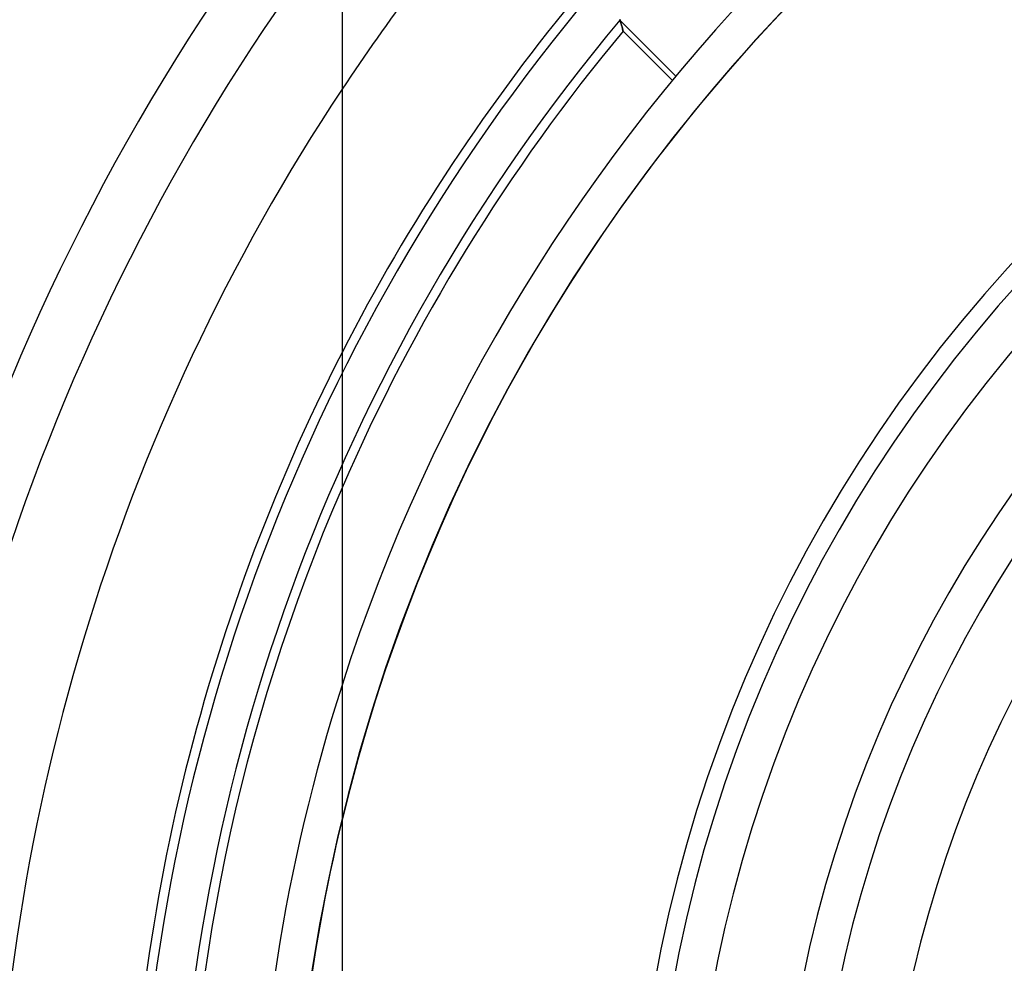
# Model space of a CAD drawing. Header units: millimetres. Extents: x -215 to 215, y -215 to 215.
# Tile 34 of 57: x -56 to -29, y 8 to 33. Entities that reach past the tile are written whole.
import ezdxf

# ---------------------------------------------------------------- set-up
doc = ezdxf.new("R2010")
doc.units = ezdxf.units.MM
doc.layers.add('MAIN-1', color=7, linetype='Continuous')
doc.layers.add('MAIN-2', color=7, linetype='Continuous')

msp = doc.modelspace()

# ---------------------------------------------------------------- linework, layer by layer
at = {"layer": 'MAIN-1'}
msp.add_line((-47.55, 38.04), (-47.55, 0), dxfattribs=at)
for radius, start, end in [(69.264, 138.93642, 180.00002), (67.68, 138.83443, 180.00002), (61.34, 140.77911, 180.00002), (59.755, 142.72671, 180.00002), (57.06, 146.4427, 180), (53.414, 152.8993, 180), (51.83, 156.5534, 180), (49.928, 162.2472, 180), (48.928, 166.372, 193.628)]:
    msp.add_arc((0, 0), radius, start, end, dxfattribs=at)
at = {"layer": 'MAIN-2'}
for p, q in [((-39.948, 33.456), (-39.936, 33.42)), ((-39.932, 33.406), (-39.941, 33.433)), ((-39.941, 33.433), (-38.408, 31.9)), ((-39.936, 33.42), (-39.925, 33.386)), ((-39.923, 33.38), (-39.932, 33.406)), ((-39.925, 33.386), (-39.915, 33.352)), ((-39.916, 33.355), (-39.923, 33.38)), ((-39.908, 33.331), (-39.916, 33.355)), ((-39.915, 33.352), (-39.905, 33.321)), ((-39.902, 33.308), (-39.908, 33.331)), ((-39.905, 33.321), (-39.897, 33.291)), ((-39.895, 33.285), (-39.902, 33.308)), ((-39.897, 33.291), (-39.889, 33.263)), ((-39.89, 33.264), (-39.895, 33.285)), ((-39.884, 33.245), (-39.89, 33.264)), ((-39.889, 33.263), (-39.882, 33.237)), ((-39.88, 33.226), (-39.884, 33.245)), ((-39.882, 33.237), (-39.876, 33.214)), ((-39.875, 33.209), (-39.88, 33.226)), ((-39.876, 33.214), (-39.871, 33.193)), ((-39.871, 33.194), (-39.875, 33.209)), ((-39.868, 33.18), (-39.871, 33.194)), ((-39.871, 33.193), (-39.867, 33.175)), ((-39.865, 33.167), (-39.868, 33.18)), ((-39.867, 33.175), (-39.863, 33.16)), ((-39.862, 33.157), (-39.865, 33.167)), ((-39.863, 33.16), (-39.86, 33.148)), ((-39.86, 33.148), (-39.862, 33.157)), ((-39.859, 33.141), (-39.86, 33.148)), ((-39.86, 33.148), (-39.858, 33.139)), ((-39.858, 33.136), (-39.859, 33.141)), ((-39.858, 33.139), (-39.857, 33.134)), ((-39.857, 33.133), (-39.858, 33.136)), ((-39.857, 33.134), (-39.857, 33.132)), ((-39.857, 33.132), (-39.857, 33.133)), ((-39.857, 33.132), (-38.506, 31.781))]:
    msp.add_line(p, q, dxfattribs=at)
for radius, start, end in [(165, 0, 180.00002), (159.5, 89.99998, 179.99998), (158.5, 89.99998, 179.99998), (48.928, 90, 270), (48.928, 103.628, 166.372), (49.928, 107.7528, 162.2472), (39.625, 0, 180), (39.125, 90, 270), (38.04, 90, 180), (57.06, 139.6255, 146.4427), (35.663, 0, 180), (34.663, 90, 270), (53.414, 140.1073, 152.8993), (53.157, 139.9659, 180), (52.087, 140.0682, 180), (51.83, 140.2639, 156.5534), (32.74, 90, 270)]:
    msp.add_arc((0, 0), radius, start, end, dxfattribs=at)

doc.saveas('drawing.dxf')
